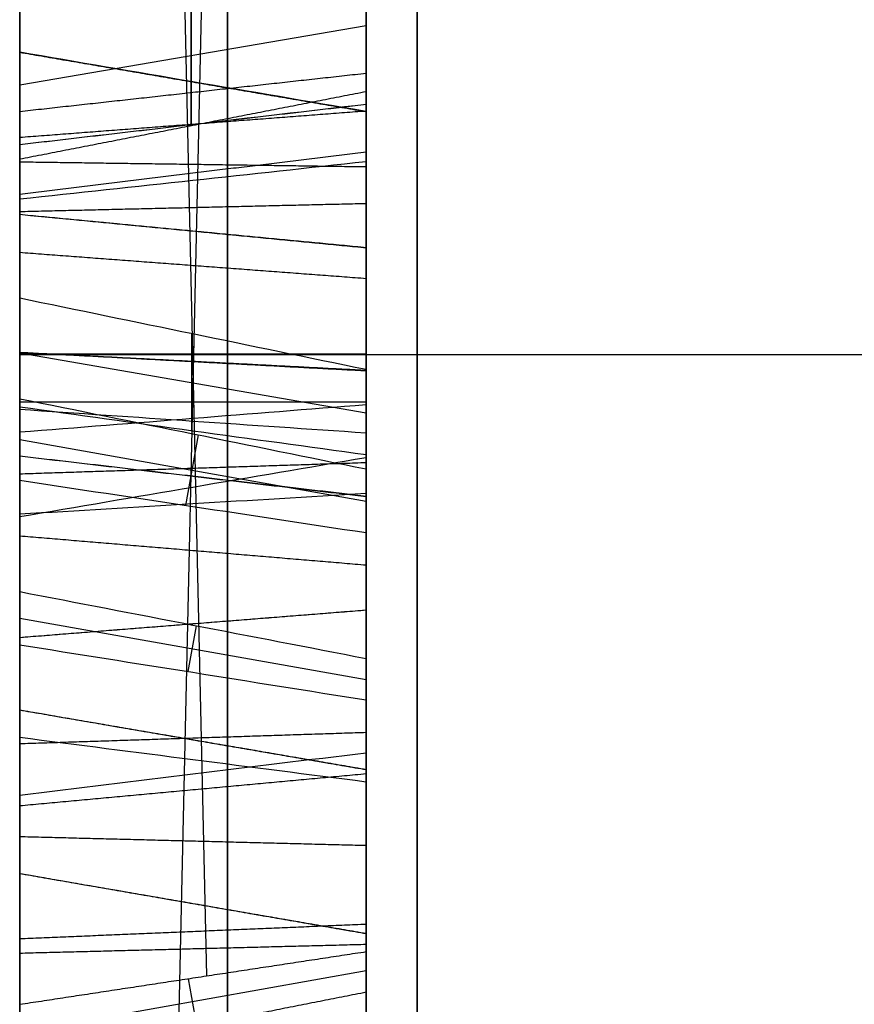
# Model space of a CAD drawing. Header units: millimetres. Extents: x 0 to 284, y -110 to 65.
# Tile 6 of 256: x 73 to 73.602, y -50.68 to -49.969. Entities that reach past the tile are written whole.
import ezdxf

# ---------------------------------------------------------------- set-up
doc = ezdxf.new("R2010")
doc.units = ezdxf.units.MM
doc.layers.add('Layer 01', color=18, linetype='Continuous', true_color=0x000000)

# ---------------------------------------------------------------- blocks, each defined once
blk = doc.blocks.new('Block 01')
at = {"layer": 'Layer 01'}
for p, q in [((73, -52.48365, 20.44534), (73, -45.48088, 20.44534)), ((73, -52.48367, -20.44534), (73, -47.81379, -20.44534)), ((73.12341, -48.38415, 11.95724), (73.12341, -50.04595, 13.65965)), ((73.25, -50.52146, 7.86603), (73.25, -48.76587, 7.86603)), ((73.13505, -50.6595, 8.13241), (73.11495, -49.76177, 8.01938)), ((73.11487, -50.69783, 7.86491), (73.13513, -49.79304, 7.751)), ((73.12389, -50.04585, 13.65967), (73.12389, -49.94923, 14.04722)), ((73.25, -49.97386, 13.85652), (73, -50.01663, 13.86719)), ((73.25, -50.00743, -12.79009), (73.25, -50.30275, -12.79009)), ((73.12413, -50.26598, -9.60173), (73.12413, -50.19589, -9.95897)), ((73.25, -50.25342, -9.78105), (73, -50.21016, -9.77257)), ((73, -50.21064, 8.09812), (73.25, -50.21064, 8.05367)), ((73.25, -50.24544, 7.83018), (73, -50.24544, 7.78573)), ((73.1199, -50.31997, -8.67009), (73.12896, -50.26913, -9.02964)), ((73, -50.27237, -8.84994), (73.25, -50.31692, -8.84994)), ((73, -50.4014, -6.49189), (73.25, -50.44568, -6.49189)), ((73.1217, -50.43996, -6.31201), (73.12757, -50.40683, -6.67353)), ((73.25, -50.74667, 10.65293), (73.25, -50.46146, 10.65293)), ((73.25, -50.6171, -10.27862), (73.25, -50.8944, -10.27862)), ((73.25, -50.65589, 8.00286), (73, -50.70034, 8.00286)), ((73.1215, -50.66157, 8.13508), (73.1275, -50.69534, 7.86683))]:
    blk.add_line(p, q, dxfattribs=at)
at = {"layer": 'Layer 01', "extrusion": (0, 1, -4.44089e-16)}
blk.add_arc((-74, -3.96569, -50.21107), 1, 360, 88, dxfattribs=at)
at = {"layer": 'Layer 01', "extrusion": (0, -1, 4.44089e-16)}
blk.add_arc((74, 3.96569, 50.21107), 1, 180, 268, dxfattribs=at)
at = {"layer": 'Layer 01', "extrusion": (1, 2.49933e-15, 1.46642e-15)}
blk.add_open_spline([(73, -56.18552, -3.96569), (73, -56.07949, -5.46787), (73, -55.83119, -7.70754), (73, -55.38528, -10.29668), (73, -55.12328, -11.5853), (73, -54.98251, -12.22812), (73, -54.92009, -12.5033), (73, -54.87801, -12.68668), (73, -54.85703, -12.77711), (73, -54.1379, -15.841), (73, -53.20569, -18.73528), (73, -51.45384, -22.9645), (73, -50.49551, -25.0367), (73, -49.23323, -27.38006), (73, -48.56603, -28.53318), (73, -48.22342, -29.10511), (73, -48.07465, -29.34922), (73, -47.97505, -29.51175), (73, -47.92439, -29.59394), (73, -46.28804, -32.23389), (73, -44.50755, -34.65091), (73, -42.53333, -36.925)], degree=3, knots=[0, 0, 0, 0, 4.540564, 6.810846, 7.945987, 8.513557, 8.797343, 8.797343, 9.081128, 9.081128, 18.162256, 18.162256, 22.70282, 24.973102, 26.108243, 26.675813, 26.959598, 26.959598, 27.243384, 27.243384, 36.324511, 36.324511, 36.324511, 36.324511], dxfattribs=at)
at = {"layer": 'Layer 01', "extrusion": (1, 9.05746e-15, -3.75172e-15)}
blk.add_open_spline([(73, -42.53333, 36.925), (73, -43.52056, 35.78782), (73, -44.92866, 34.02856), (73, -46.44416, 31.88246), (73, -47.17009, 30.786), (73, -47.5251, 30.23192), (73, -47.67554, 29.9932), (73, -47.77545, 29.83378), (73, -47.82456, 29.755), (73, -49.48255, 27.07999), (73, -50.86995, 24.37426), (73, -52.62171, 20.14501), (73, -53.40933, 18.0021), (73, -54.17377, 15.45252), (73, -54.51738, 14.16536), (73, -54.67953, 13.51869), (73, -54.74695, 13.24088), (73, -54.79144, 13.05553), (73, -54.81373, 12.96158), (73, -55.5234, 9.93778), (73, -55.97349, 6.9697), (73, -56.18552, 3.96569)], degree=3, knots=[0, 0, 0, 0, 4.540564, 6.810846, 7.945987, 8.513557, 8.797343, 8.797343, 9.081128, 9.081128, 18.162256, 18.162256, 22.70282, 24.973102, 26.108243, 26.675813, 26.959598, 26.959598, 27.243384, 27.243384, 36.324511, 36.324511, 36.324511, 36.324511], dxfattribs=at)
at = {"layer": 'Layer 01', "extrusion": (1, 4.54066e-16, 2.3174e-15)}
blk.add_rational_spline([(73.28675, -43.06261, -37.38449), (73.28675, -51.23583, -27.96989), (73.28675, -56.0069, -16.4515), (73.28675, -56.88469, -4.01504)], [0.856625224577, 0.82723175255, 0.82723175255, 0.856625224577], degree=3, dxfattribs=at)
at = {"layer": 'Layer 01', "extrusion": (1, 5.20164e-15, -3.00632e-15)}
blk.add_rational_spline([(73.28675, -56.88469, 4.01504), (73.28675, -56.0069, 16.4515), (73.28675, -51.23583, 27.96989), (73.28675, -43.06261, 37.38449)], [0.856625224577, 0.82723175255, 0.82723175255, 0.856625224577], degree=3, dxfattribs=at)
at = {"layer": 'Layer 01'}
for points, degree in [([(73, -44.23663, -3.96569), (73, -50.21107, -3.96569), (73, -56.18552, -3.96569)], 2), ([(73, -44.23663, 3.96569), (73, -50.21107, 3.96569), (73, -56.18552, 3.96569)], 2), ([(73.25, -48.37261, 11.97736), (73.25, -49.19694, 12.82185), (73.25, -50.02128, 13.66633)], 2), ([(73, -50.07, 13.65313), (73, -49.2327, 12.79538), (73, -48.39541, 11.93762)], 2), ([(73.25, -50.64201, 8.10969), (73.25, -50.19162, 8.0512), (73.25, -49.74122, 7.9927)], 2), ([(73.25, -49.77034, 7.76847), (73.25, -50.22074, 7.82697), (73.25, -50.67114, 7.88547)], 2), ([(73, -49.77926, 8.04209), (73, -50.22965, 8.10059), (73, -50.68005, 8.15909)], 2), ([(73, -50.72053, 7.84743), (73, -50.27013, 7.78893), (73, -49.81973, 7.73044)], 2), ([(73.25, -50.02128, 13.66633), (73.25, -49.97716, 13.8433), (73.25, -49.93303, 14.02027)], 2), ([(73, -49.96514, 14.0737), (73, -50.01757, 13.86342), (73, -50.07, 13.65313)], 2), ([(73, -49.99301, -13.10028), (73.125, -50.0144, -13.1056), (73.25, -50.03579, -13.11092)], 2), ([(73, -49.99301, -13.10028), (73.125, -50.01433, -13.10585), (73.25, -50.03566, -13.11142)], 2), ([(73, -50.03569, -5.58269), (73.125, -50.02189, -5.56546), (73.25, -50.00808, -5.54822)], 2), ([(73, -50.07, 13.65313), (73.125, -50.04564, 13.65973), (73.25, -50.02128, 13.66633)], 2), ([(73, -50.05955, -12.30945), (73.08333, -50.04984, -12.32047), (73.16667, -50.04013, -12.3315), (73.25, -50.03042, -12.34253)], 3), ([(73, -50.05955, -12.30945), (73.125, -50.04504, -12.32603), (73.25, -50.03052, -12.34261)], 2), ([(73, -50.05436, 9.92191), (73.125, -50.04481, 9.94179), (73.25, -50.03525, 9.96168)], 2), ([(73, -50.09537, -13.60924), (73.125, -50.0801, -13.59376), (73.25, -50.06484, -13.57829)], 2), ([(73, -50.09887, -7.78929), (73.08333, -50.08986, -7.77769), (73.16667, -50.08084, -7.76609), (73.25, -50.07181, -7.75449)], 3), ([(73, -50.07204, 11.3067), (73.125, -50.0738, 11.32862), (73.25, -50.07555, 11.35054)], 2), ([(73, -50.10789, 11.70489), (73.125, -50.10497, 11.68312), (73.25, -50.10205, 11.66134)], 2), ([(73, -50.10994, -5.08114), (73.125, -50.12188, -5.09967), (73.25, -50.13382, -5.1182)], 2), ([(73, -50.10994, -5.08114), (73.125, -50.12199, -5.0996), (73.25, -50.13403, -5.11806)], 2), ([(73, -50.13736, -7.34743), (73.125, -50.14677, -7.36736), (73.25, -50.15617, -7.38729)], 2), ([(73, -50.13736, -7.34743), (73.125, -50.14677, -7.36736), (73.25, -50.15617, -7.38729)], 2), ([(73, -50.17027, -9.97589), (73, -50.20952, -9.77583), (73, -50.24877, -9.57577)], 2), ([(73, -50.20947, -10.85627), (73.125, -50.21594, -10.87734), (73.25, -50.22242, -10.89841)], 2), ([(73, -50.20947, -10.85627), (73.125, -50.21614, -10.87728), (73.25, -50.22282, -10.89828)], 2), ([(73.25, -50.22174, -9.9425), (73.25, -50.25254, -9.78555), (73.25, -50.28333, -9.6286)], 2), ([(73, -50.24301, -9.05121), (73, -50.27244, -8.84947), (73, -50.30187, -8.64774)], 2), ([(73, -50.26703, -5.43044), (73.08333, -50.26042, -5.41732), (73.16667, -50.25381, -5.4042), (73.25, -50.24719, -5.39108)], 3), ([(73.25, -50.26786, 11.30322), (73.16667, -50.26219, 11.28967), (73.08333, -50.25652, 11.27611), (73, -50.25085, 11.26256)], 3), ([(73, -50.28428, 10.50433), (73.125, -50.29876, 10.48772), (73.25, -50.31324, 10.4711)], 2), ([(73, -50.28428, 10.50433), (73.125, -50.29892, 10.48786), (73.25, -50.31356, 10.47138)], 2), ([(73, -50.32811, -13.1857), (73.08333, -50.31387, -13.18207), (73.16667, -50.29963, -13.17844), (73.25, -50.2854, -13.17481)], 3), ([(73, -50.29719, -7.70251), (73.125, -50.29312, -7.6809), (73.25, -50.28904, -7.65928)], 2), ([(73.25, -50.33966, -8.69405), (73.25, -50.31668, -8.85155), (73.25, -50.29371, -9.00904)], 2), ([(73, -50.32619, -11.19587), (73.08333, -50.3212, -11.18205), (73.16667, -50.31621, -11.16823), (73.25, -50.31121, -11.15441)], 3), ([(73, -50.34194, -10.03695), (73.125, -50.35246, -10.01764), (73.25, -50.36298, -9.99832)], 2), ([(73, -50.38224, -6.69465), (73, -50.40142, -6.49168), (73, -50.42061, -6.28872)], 2), ([(73, -50.41526, 11.60704), (73.08333, -50.40865, 11.59392), (73.16667, -50.40205, 11.58079), (73.25, -50.39544, 11.56767)], 3), ([(73, -50.41526, 11.60704), (73.125, -50.40537, 11.58735), (73.25, -50.39547, 11.56765)], 2), ([(73.25, -50.43045, -6.65305), (73.25, -50.44541, -6.49471), (73.25, -50.46038, -6.33637)], 2), ([(73, -50.46762, 11.01736), (73.125, -50.48913, 11.02215), (73.25, -50.51064, 11.02695)], 2), ([(73, -50.46762, 11.01736), (73.125, -50.48905, 11.02249), (73.25, -50.51049, 11.02762)], 2), ([(73, -50.4919, -5.35297), (73.125, -50.48782, -5.33135), (73.25, -50.48374, -5.30973)], 2), ([(73, -50.48733, -10.15001), (73.08333, -50.49803, -10.13993), (73.16667, -50.50872, -10.12985), (73.25, -50.51941, -10.11977)], 3), ([(73, -50.52903, 10.24157), (73.08333, -50.51885, 10.25216), (73.16667, -50.50867, 10.26276), (73.25, -50.49849, 10.27335)], 3), ([(73, -50.53665, -9.68776), (73.125, -50.52512, -9.70647), (73.25, -50.5136, -9.72518)], 2), ([(73, -50.52903, 10.24157), (73, -50.52903, 10.24157), (73, -50.52903, 10.24157)], 2), ([(73, -50.55895, -7.70292), (73.125, -50.56213, -7.68111), (73.25, -50.56531, -7.6593)], 2), ([(73, -50.58562, -10.46217), (73.125, -50.60723, -10.46654), (73.25, -50.62883, -10.47091)], 2), ([(73, -50.58562, -10.46217), (73.125, -50.60729, -10.4662), (73.25, -50.62896, -10.47024)], 2), ([(73, -50.63266, -9.01861), (73.125, -50.6274, -8.99725), (73.25, -50.62213, -8.97588)], 2), ([(73, -50.64308, -7.30432), (73.125, -50.63989, -7.32613), (73.25, -50.63671, -7.34794)], 2), ([(73, -50.68005, 8.15909), (73.125, -50.66103, 8.13439), (73.25, -50.64201, 8.10969)], 2), ([(73.25, -50.67114, 7.88547), (73.25, -50.65658, 7.99758), (73.25, -50.64201, 8.10969)], 2), ([(73, -50.72053, 7.84743), (73.125, -50.69583, 7.86645), (73.25, -50.67114, 7.88547)], 2)]:
    blk.add_open_spline(points, degree=degree, dxfattribs=at)
at = {"layer": 'Layer 01', "extrusion": (1, 0, 0)}
for points in [[(73.25, -48.99696, -11.8333), (73.25, -49.42551, -11.94254), (73.25, -49.76899, -12.1123), (73.25, -50.03042, -12.34253)], [(73.15, -50.04207, -12.32929), (73.15, -49.77809, -12.09682), (73.15, -49.43188, -11.92597), (73.15, -49.00131, -11.81622)], [(73, -49.54242, -5.53562), (73, -49.73336, -5.353), (73, -49.9225, -5.20189), (73, -50.10994, -5.08114)], [(73.15, -50.40337, 11.58342), (73.15, -50.2122, 11.67964), (73.15, -50.02236, 11.70774), (73.15, -49.83113, 11.66985)], [(73.25, -50.39544, 11.56767), (73.25, -50.2133, 11.65935), (73.25, -50.03362, 11.68787), (73.25, -49.85241, 11.6559)], [(73.15, -49.91037, 11.32385), (73.15, -50.02847, 11.34608), (73.15, -50.14632, 11.33522), (73.15, -50.26106, 11.28696)], [(73.25, -49.92382, 11.3441), (73.25, -50.03951, 11.36287), (73.25, -50.15538, 11.35053), (73.25, -50.26786, 11.30322)], [(73.15, -50.20122, -9.95553), (73.15, -50.31815, -9.98325), (73.15, -50.42139, -10.0411), (73.15, -50.50658, -10.13187)], [(73.15, -50.25513, -5.40682), (73.15, -50.40494, -5.33038), (73.15, -50.56449, -5.30056), (73.15, -50.73313, -5.3165)], [(73.25, -50.28333, -9.6286), (73.25, -50.46188, -9.6731), (73.25, -50.61442, -9.77225), (73.25, -50.74352, -9.93008)], [(73.25, -50.88395, -10.50886), (73.25, -50.81931, -10.82619), (73.25, -50.63183, -11.03858), (73.25, -50.31121, -11.15441)], [(73.15, -50.31721, -11.17099), (73.15, -50.64284, -11.05335), (73.15, -50.83547, -10.83544), (73.15, -50.90126, -10.51224)], [(73.15, -50.56277, -7.67675), (73.15, -50.71033, -7.69827), (73.15, -50.82624, -7.75308), (73.15, -50.90626, -7.84415)], [(73.15, -51.14763, -7.62598), (73.15, -51.01889, -7.45735), (73.15, -50.85044, -7.3613), (73.15, -50.63926, -7.33049)]]:
    blk.add_open_spline(points, degree=3, dxfattribs=at)
at = {"layer": 'Layer 01', "extrusion": (1, -2.39637e-13, 5.13128e-13)}
blk.add_open_spline([(73, -49.00784, -11.79059), (73, -49.44144, -11.90111), (73, -49.79173, -12.07359), (73, -50.05955, -12.30945)], degree=3, dxfattribs=at)
at = {"layer": 'Layer 01', "extrusion": (-1, 6.05113e-16, 4.32642e-13)}
blk.add_open_spline([(73, -50.32619, -11.19587), (73, -49.99073, -11.31579), (73, -49.57514, -11.32831), (73, -49.07644, -11.23046)], degree=3, dxfattribs=at)
at = {"layer": 'Layer 01', "extrusion": (-1, 0, 0)}
for points in [[(73.15, -49.08153, -11.20451), (73.15, -49.57719, -11.30175), (73.15, -49.98781, -11.28872), (73.15, -50.3172, -11.17099)], [(73.25, -50.31121, -11.15441), (73.25, -49.98586, -11.27068), (73.25, -49.57855, -11.28405), (73.25, -49.08492, -11.18721)], [(73.25, -49.39156, 9.74462), (73.25, -49.8819, 9.85692), (73.25, -50.24855, 10.03481), (73.25, -50.49849, 10.27335)], [(73.15, -49.8645, -8.2089), (73.15, -49.89612, -8.00478), (73.15, -49.96808, -7.857), (73.15, -50.08264, -7.76841)], [(73.25, -50.29371, -9.00904), (73.25, -50.54609, -9.01484), (73.25, -50.75823, -8.95762), (73.25, -50.93202, -8.8392)], [(73.15, -50.41115, -6.66979), (73.15, -50.75513, -6.68739), (73.15, -51.02466, -6.62963), (73.15, -51.22308, -6.49993)], [(73.25, -51.21339, -6.4852), (73.25, -51.02269, -6.60984), (73.25, -50.76324, -6.66756), (73.25, -50.43045, -6.65305)]]:
    blk.add_open_spline(points, degree=3, dxfattribs=at)
at = {"layer": 'Layer 01', "extrusion": (-1, -1.78674e-13, 1.09681e-12)}
blk.add_open_spline([(73.25, -49.11673, -10.87367), (73.25, -49.17602, -10.88333), (73.25, -49.23531, -10.89299), (73.25, -49.2946, -10.90265), (73.25, -49.69137, -10.96729), (73.25, -49.99886, -10.9671), (73.25, -50.22242, -10.89841), (73.25, -50.22248, -10.89839), (73.25, -50.22255, -10.89837), (73.25, -50.22262, -10.89835)], degree=3, knots=[-1.123789, -1.123789, -1.123789, -1.123789, -0.943576, -0.943576, -0.943576, -0.000213, -0.000213, -0.000213, 0, 0, 0, 0], dxfattribs=at)
at = {"layer": 'Layer 01', "extrusion": (-1, -1.25563e-14, -9.66441e-14)}
blk.add_open_spline([(73.15, -50.21736, -10.88152), (73.15, -50.21732, -10.88153), (73.15, -50.21728, -10.88154), (73.15, -50.21724, -10.88156), (73.15, -49.99796, -10.94892), (73.15, -49.69286, -10.94966), (73.15, -49.29743, -10.88525), (73.15, -49.26186, -10.87945), (73.15, -49.22628, -10.87366), (73.15, -49.19071, -10.86786)], degree=3, knots=[0.0084116, 0.0084116, 0.0084116, 0.0084116, 0.0085739, 0.0085739, 0.0085739, 0.8659656, 0.8659656, 0.8659656, 0.9430986, 0.9430986, 0.9430986, 0.9430986], dxfattribs=at)
at = {"layer": 'Layer 01', "extrusion": (-1, -1.38276e-12, -3.33533e-12)}
blk.add_open_spline([(73.25, -50.3134, 10.47124), (73.25, -50.31335, 10.4712), (73.25, -50.3133, 10.47115), (73.25, -50.31324, 10.4711), (73.25, -50.13695, 10.31743), (73.25, -49.85612, 10.19219), (73.25, -49.46736, 10.08985), (73.25, -49.40927, 10.07456), (73.25, -49.35118, 10.05927), (73.25, -49.29308, 10.04398)], degree=3, knots=[0, 0, 0, 0, 0.000213, 0.000213, 0.000213, 0.943576, 0.943576, 0.943576, 1.123789, 1.123789, 1.123789, 1.123789], dxfattribs=at)
at = {"layer": 'Layer 01', "extrusion": (-1, 9.73988e-14, 6.05424e-12)}
blk.add_open_spline([(73, -49.30168, -10.85914), (73, -49.6951, -10.92323), (73, -49.99662, -10.92167), (73, -50.20947, -10.85627)], degree=3, dxfattribs=at)
at = {"layer": 'Layer 01', "extrusion": (-1, -7.46435e-14, -1.73839e-13)}
blk.add_open_spline([(73.15, -50.30175, 10.48448), (73.15, -50.30172, 10.48445), (73.15, -50.30169, 10.48442), (73.15, -50.30166, 10.48439), (73.15, -50.12874, 10.33366), (73.15, -49.85032, 10.20889), (73.15, -49.46287, 10.1069), (73.15, -49.42802, 10.09773), (73.15, -49.39316, 10.08855), (73.15, -49.35831, 10.07938)], degree=3, knots=[0.0084116, 0.0084116, 0.0084116, 0.0084116, 0.0085739, 0.0085739, 0.0085739, 0.8659656, 0.8659656, 0.8659656, 0.9430986, 0.9430986, 0.9430986, 0.9430986], dxfattribs=at)
at = {"layer": 'Layer 01', "extrusion": (-1, 4.36841e-14, 6.47138e-14)}
blk.add_open_spline([(73.15, -49.39549, 9.72743), (73.15, -49.88785, 9.84019), (73.15, -50.25767, 10.01911), (73.15, -50.51071, 10.26064)], degree=3, dxfattribs=at)
at = {"layer": 'Layer 01', "extrusion": (-1, 1.21535e-13, 2.80146e-13)}
blk.add_open_spline([(73, -50.52903, 10.24157), (73, -50.27135, 9.99558), (73, -49.89679, 9.81511), (73, -49.4014, 9.70165)], degree=3, dxfattribs=at)
at = {"layer": 'Layer 01', "extrusion": (-1, 1.3122e-12, 2.88415e-12)}
blk.add_open_spline([(73, -49.45614, 10.13248), (73, -49.84161, 10.23395), (73, -50.11643, 10.35802), (73, -50.28428, 10.50433)], degree=3, dxfattribs=at)
at = {"layer": 'Layer 01', "extrusion": (-1, -1.50481e-13, -1.86328e-13)}
blk.add_open_spline([(73, -49.55273, -13.45585), (73, -49.79436, -13.41134), (73, -49.94253, -13.29358), (73, -49.99301, -13.10028)], degree=3, dxfattribs=at)
at = {"layer": 'Layer 01', "extrusion": (-1, 0, 0)}
for points, knots in [([(73.15, -50.01864, -13.10682), (73.15, -50.01862, -13.10687), (73.15, -50.01861, -13.10691), (73.15, -50.0186, -13.10696), (73.15, -49.96508, -13.31191), (73.15, -49.80557, -13.43617), (73.15, -49.55752, -13.48186), (73.15, -49.55743, -13.48188), (73.15, -49.55735, -13.4819), (73.15, -49.55726, -13.48191)], [0.009576, 0.009576, 0.009576, 0.009576, 0.0098039, 0.0098039, 0.0098039, 0.9901961, 0.9901961, 0.9901961, 0.9905444, 0.9905444, 0.9905444, 0.9905444]), ([(73.15, -50.14865, -7.37135), (73.15, -50.02729, -7.4286), (73.15, -49.92357, -7.53747), (73.15, -49.83892, -7.70551), (73.15, -49.82468, -7.73378), (73.15, -49.81044, -7.76205), (73.15, -49.7962, -7.79033)], [0, 0, 0, 0, 0.7739197, 0.7739197, 0.7739197, 0.9041343, 0.9041343, 0.9041343, 0.9041343]), ([(73.15, -50.77414, -8.5872), (73.15, -50.77407, -8.58724), (73.15, -50.774, -8.58728), (73.15, -50.77393, -8.58732), (73.15, -50.65753, -8.65743), (73.15, -50.50718, -8.68556), (73.15, -50.32452, -8.67566)], [0.0093299, 0.0093299, 0.0093299, 0.0093299, 0.009901, 0.009901, 0.009901, 0.9578743, 0.9578743, 0.9578743, 0.9578743])]:
    blk.add_open_spline(points, degree=3, knots=knots, dxfattribs=at)
at = {"layer": 'Layer 01', "extrusion": (1, 0, 0)}
for points, knots in [([(73.15, -50.12433, -5.10333), (73.15, -50.12431, -5.10335), (73.15, -50.12429, -5.10336), (73.15, -50.12427, -5.10337), (73.15, -49.93846, -5.22308), (73.15, -49.75061, -5.37311), (73.15, -49.5607, -5.55474), (73.15, -49.56059, -5.55485), (73.15, -49.56047, -5.55496), (73.15, -49.56036, -5.55507)], [0.0096949, 0.0096949, 0.0096949, 0.0096949, 0.0098039, 0.0098039, 0.0098039, 0.9901961, 0.9901961, 0.9901961, 0.99079, 0.99079, 0.99079, 0.99079]), ([(73.15, -49.79083, -12.56299), (73.15, -49.79087, -12.56302), (73.15, -49.79091, -12.56305), (73.15, -49.79095, -12.56308), (73.15, -49.98941, -12.71417), (73.15, -50.07064, -12.89777), (73.15, -50.01867, -13.10666), (73.15, -50.01866, -13.10672), (73.15, -50.01865, -13.10677), (73.15, -50.01864, -13.10682)], [0.0095971, 0.0095971, 0.0095971, 0.0095971, 0.0098039, 0.0098039, 0.0098039, 0.9901961, 0.9901961, 0.9901961, 0.9904374, 0.9904374, 0.9904374, 0.9904374]), ([(73.15, -50.30248, -13.17917), (73.15, -50.38694, -12.8384), (73.15, -50.30125, -12.55621), (73.15, -50.04213, -12.32934), (73.15, -50.04211, -12.32933), (73.15, -50.04209, -12.32931), (73.15, -50.04207, -12.32929)], [0.0001584, 0.0001584, 0.0001584, 0.0001584, 0.990099, 0.990099, 0.990099, 0.9901732, 0.9901732, 0.9901732, 0.9901732]), ([(73.15, -50.61159, -10.46721), (73.15, -50.61158, -10.46728), (73.15, -50.61156, -10.46735), (73.15, -50.61155, -10.46742), (73.15, -50.56997, -10.67295), (73.15, -50.43544, -10.81221), (73.15, -50.21748, -10.88148), (73.15, -50.21744, -10.88149), (73.15, -50.2174, -10.88151), (73.15, -50.21736, -10.88152)], [0.0094675, 0.0094675, 0.0094675, 0.0094675, 0.0098039, 0.0098039, 0.0098039, 0.9901961, 0.9901961, 0.9901961, 0.9903744, 0.9903744, 0.9903744, 0.9903744]), ([(73.15, -50.26106, 11.28696), (73.15, -50.38276, 11.23634), (73.15, -50.4636, 11.14777), (73.15, -50.49334, 11.02351), (73.15, -50.49335, 11.02345), (73.15, -50.49337, 11.02338), (73.15, -50.49339, 11.02332)], [0.0001458, 0.0001458, 0.0001458, 0.0001458, 0.990099, 0.990099, 0.990099, 0.9906106, 0.9906106, 0.9906106, 0.9906106]), ([(73.15, -50.49339, 11.02332), (73.15, -50.4934, 11.02325), (73.15, -50.49342, 11.02318), (73.15, -50.49343, 11.02311), (73.15, -50.53905, 10.81843), (73.15, -50.47279, 10.6365), (73.15, -50.30185, 10.48456), (73.15, -50.30182, 10.48453), (73.15, -50.30179, 10.48451), (73.15, -50.30175, 10.48448)], [0.0094675, 0.0094675, 0.0094675, 0.0094675, 0.0098039, 0.0098039, 0.0098039, 0.9901961, 0.9901961, 0.9901961, 0.9903744, 0.9903744, 0.9903744, 0.9903744]), ([(73.15, -50.77633, 11.1), (73.15, -50.72238, 11.32516), (73.15, -50.5996, 11.48481), (73.15, -50.40339, 11.58341), (73.15, -50.40338, 11.58341), (73.15, -50.40337, 11.58341), (73.15, -50.40337, 11.58342)], [0.0003085, 0.0003085, 0.0003085, 0.0003085, 0.990099, 0.990099, 0.990099, 0.9901267, 0.9901267, 0.9901267, 0.9901267])]:
    blk.add_open_spline(points, degree=3, knots=knots, dxfattribs=at)
at = {"layer": 'Layer 01', "extrusion": (-1, -1.51945e-13, -3.96779e-14)}
blk.add_open_spline([(73.25, -50.03572, -13.11117), (73.25, -50.0357, -13.11125), (73.25, -50.03568, -13.11133), (73.25, -50.03566, -13.11142), (73.25, -49.98011, -13.32414), (73.25, -49.81305, -13.45272), (73.25, -49.56072, -13.4992), (73.25, -49.56057, -13.49923), (73.25, -49.56042, -13.49926), (73.25, -49.56027, -13.49929)], degree=3, knots=[0, 0, 0, 0, 0.0002556, 0.0002556, 0.0002556, 0.6875053, 0.6875053, 0.6875053, 0.6879611, 0.6879611, 0.6879611, 0.6879611], dxfattribs=at)
at = {"layer": 'Layer 01', "extrusion": (1, -5.2575e-12, -6.43653e-12)}
blk.add_open_spline([(73.25, -49.57231, -5.56803), (73.25, -49.57251, -5.56785), (73.25, -49.5727, -5.56766), (73.25, -49.57289, -5.56748), (73.25, -49.7621, -5.38651), (73.25, -49.9491, -5.2372), (73.25, -50.13382, -5.1182), (73.25, -50.13385, -5.11817), (73.25, -50.13389, -5.11815), (73.25, -50.13392, -5.11813)], degree=3, knots=[-0.721771, -0.721771, -0.721771, -0.721771, -0.7209779, -0.7209779, -0.7209779, -0.0001254, -0.0001254, -0.0001254, 0, 0, 0, 0], dxfattribs=at)
at = {"layer": 'Layer 01', "extrusion": (-1, 3.96152e-13, 4.0085e-13)}
blk.add_open_spline([(73.25, -50.2854, -13.17481), (73.25, -50.19764, -13.5097), (73.25, -49.99338, -13.70992), (73.25, -49.66019, -13.79268)], degree=3, dxfattribs=at)
at = {"layer": 'Layer 01', "extrusion": (-1, 6.00956e-14, 1.57422e-14)}
blk.add_open_spline([(73.15, -49.66434, -13.80982), (73.15, -50.00325, -13.72567), (73.15, -50.21325, -13.5198), (73.15, -50.30248, -13.17917)], degree=3, dxfattribs=at)
at = {"layer": 'Layer 01', "extrusion": (-1, 2.85006e-12, 2.86204e-12)}
blk.add_open_spline([(73, -50.32811, -13.1857), (73, -50.23668, -13.53494), (73, -50.01807, -13.74929), (73, -49.67056, -13.83553)], degree=3, dxfattribs=at)
at = {"layer": 'Layer 01', "extrusion": (1, 8.21604e-12, 1.01667e-11)}
blk.add_open_spline([(73.25, -50.24719, -5.39108), (73.25, -50.09379, -5.46752), (73.25, -49.92966, -5.60083), (73.25, -49.74849, -5.78851)], degree=3, dxfattribs=at)
at = {"layer": 'Layer 01', "extrusion": (1, -2.51279e-13, -3.15038e-13)}
blk.add_open_spline([(73.15, -49.76093, -5.801), (73.15, -49.94145, -5.61398), (73.15, -50.10447, -5.48189), (73.15, -50.25513, -5.40682)], degree=3, dxfattribs=at)
at = {"layer": 'Layer 01', "extrusion": (1, 5.2135e-13, -1.23897e-12)}
blk.add_open_spline([(73, -49.99301, -13.10028), (73, -50.04209, -12.903), (73, -49.96779, -12.73095), (73, -49.77493, -12.58413)], degree=3, dxfattribs=at)
at = {"layer": 'Layer 01', "extrusion": (1, 1.08683e-11, 1.36443e-11)}
blk.add_open_spline([(73, -50.26703, -5.43044), (73, -50.12049, -5.50343), (73, -49.95914, -5.63369), (73, -49.7796, -5.81974)], degree=3, dxfattribs=at)
at = {"layer": 'Layer 01', "extrusion": (-1, -3.15384e-13, -2.51429e-13)}
blk.add_open_spline([(73.25, -50.15617, -7.38729), (73.25, -50.03929, -7.44244), (73.25, -49.93813, -7.54776), (73.25, -49.85467, -7.71344), (73.25, -49.83094, -7.76056), (73.25, -49.8072, -7.80768), (73.25, -49.78346, -7.8548)], degree=3, knots=[-0.6190695, -0.6190695, -0.6190695, -0.6190695, -0.1582864, -0.1582864, -0.1582864, 0, 0, 0, 0], dxfattribs=at)
at = {"layer": 'Layer 01', "extrusion": (1, -1.9336e-14, 3.14439e-13)}
blk.add_open_spline([(73, -49.79935, 11.69011), (73, -50.00548, 11.73732), (73, -50.2107, 11.71001), (73, -50.41526, 11.60704)], degree=3, dxfattribs=at)
at = {"layer": 'Layer 01', "extrusion": (1, 1.81723e-12, -8.58334e-13)}
blk.add_open_spline([(73.25, -49.80142, -12.5489), (73.25, -49.80149, -12.54895), (73.25, -49.80156, -12.549), (73.25, -49.80163, -12.54905), (73.25, -50.00383, -12.70298), (73.25, -50.08968, -12.89428), (73.25, -50.03579, -13.11092), (73.25, -50.03577, -13.111), (73.25, -50.03574, -13.11109), (73.25, -50.03572, -13.11117)], degree=3, knots=[0, 0, 0, 0, 0.0002596, 0.0002596, 0.0002596, 0.6873081, 0.6873081, 0.6873081, 0.6875637, 0.6875637, 0.6875637, 0.6875637], dxfattribs=at)
at = {"layer": 'Layer 01', "extrusion": (-1, -4.85375e-12, -4.51551e-12)}
blk.add_open_spline([(73, -49.8153, -7.69361), (73, -49.90173, -7.52203), (73, -50.0093, -7.40785), (73, -50.13736, -7.34743)], degree=3, dxfattribs=at)
at = {"layer": 'Layer 01', "extrusion": (-1, -3.50482e-14, 1.12932e-13)}
blk.add_open_spline([(73.25, -49.84986, -8.18895), (73.25, -49.88323, -7.99105), (73.25, -49.95571, -7.84429), (73.25, -50.07181, -7.75449)], degree=3, dxfattribs=at)
at = {"layer": 'Layer 01', "extrusion": (-1, -2.90949e-13, -1.05578e-13)}
blk.add_open_spline([(73, -50.09887, -7.78929), (73, -49.98709, -7.8757), (73, -49.91577, -8.02469), (73, -49.88688, -8.2389)], degree=3, dxfattribs=at)
at = {"layer": 'Layer 01', "extrusion": (1, -1.19247e-13, 1.4278e-12)}
blk.add_open_spline([(73, -50.25085, 11.26256), (73, -50.1328, 11.31223), (73, -50.01224, 11.32057), (73, -49.89038, 11.29266)], degree=3, dxfattribs=at)
at = {"layer": 'Layer 01', "extrusion": (0.173648, 0.952856, 0.248821)}
blk.add_open_spline([(73.25, -50.03572, -13.11117), (73.16667, -50.02148, -13.10755), (73.08333, -50.00724, -13.10392), (73, -49.99301, -13.10028)], degree=3, dxfattribs=at)
at = {"layer": 'Layer 01', "extrusion": (1, -1.52592e-13, 4.67477e-14)}
blk.add_open_spline([(73.25, -50.03042, -12.34253), (73.25, -50.03045, -12.34256), (73.25, -50.03048, -12.34258), (73.25, -50.03052, -12.34261), (73.25, -50.28495, -12.56538), (73.25, -50.36841, -12.83971), (73.25, -50.2854, -13.17481)], degree=3, knots=[0, 0, 0, 0, 0.0001268, 0.0001268, 0.0001268, 0.9702774, 0.9702774, 0.9702774, 0.9702774], dxfattribs=at)
at = {"layer": 'Layer 01', "extrusion": (1, 3.84311e-13, -1.34004e-13)}
blk.add_open_spline([(73, -50.05955, -12.30945), (73, -50.32569, -12.54246), (73, -50.41473, -12.83643), (73, -50.32811, -13.1857)], degree=3, dxfattribs=at)
at = {"layer": 'Layer 01', "extrusion": (1, 3.73743e-14, 1.9376e-13)}
blk.add_open_spline([(73.25, -50.07181, -7.75449), (73.25, -50.19636, -7.65712), (73.25, -50.3622, -7.62967), (73.25, -50.56531, -7.6593)], degree=3, dxfattribs=at)
at = {"layer": 'Layer 01', "extrusion": (1, -7.48076e-16, 1.51119e-13)}
blk.add_open_spline([(73.15, -50.08264, -7.76841), (73.15, -50.20215, -7.67496), (73.15, -50.36229, -7.6475), (73.15, -50.56277, -7.67675)], degree=3, dxfattribs=at)
at = {"layer": 'Layer 01', "extrusion": (1, 1.60346e-13, 8.54134e-13)}
blk.add_open_spline([(73, -50.55895, -7.70292), (73, -50.36242, -7.67425), (73, -50.21083, -7.70172), (73, -50.09887, -7.78929)], degree=3, dxfattribs=at)
at = {"layer": 'Layer 01', "extrusion": (1, 3.60232e-14, 2.52499e-13)}
blk.add_open_spline([(73, -50.10994, -5.08114), (73, -50.29379, -4.96122), (73, -50.50615, -4.91205), (73, -50.74342, -4.93448)], degree=3, dxfattribs=at)
at = {"layer": 'Layer 01', "extrusion": (0.173648, 0.538049, 0.824833)}
blk.add_open_spline([(73, -50.10994, -5.08114), (73.08333, -50.11793, -5.09347), (73.16667, -50.12593, -5.1058), (73.25, -50.13392, -5.11813)], degree=3, dxfattribs=at)
at = {"layer": 'Layer 01', "extrusion": (1, -3.68e-12, -1.61207e-11)}
blk.add_open_spline([(73.15, -50.74094, -4.96081), (73.15, -50.50881, -4.93887), (73.15, -50.30302, -4.98677), (73.15, -50.12439, -5.10329), (73.15, -50.12437, -5.1033), (73.15, -50.12435, -5.10332), (73.15, -50.12433, -5.10333)], degree=3, knots=[0, 0, 0, 0, 0.990099, 0.990099, 0.990099, 0.9902178, 0.9902178, 0.9902178, 0.9902178], dxfattribs=at)
at = {"layer": 'Layer 01', "extrusion": (1, -2.88268e-12, -1.28926e-11)}
blk.add_open_spline([(73.25, -50.13392, -5.11813), (73.25, -50.13396, -5.11811), (73.25, -50.13399, -5.11808), (73.25, -50.13403, -5.11806), (73.25, -50.30918, -5.00381), (73.25, -50.51059, -4.95675), (73.25, -50.73928, -4.97837)], degree=3, knots=[-0.6457868, -0.6457868, -0.6457868, -0.6457868, -0.6456614, -0.6456614, -0.6456614, 0, 0, 0, 0], dxfattribs=at)
at = {"layer": 'Layer 01', "extrusion": (1, 8.56475e-13, 1.00469e-11)}
blk.add_open_spline([(73, -50.13736, -7.34743), (73, -50.26542, -7.287), (73, -50.43383, -7.27379), (73, -50.64308, -7.30432)], degree=3, dxfattribs=at)
at = {"layer": 'Layer 01', "extrusion": (1, -4.31904e-13, -5.53382e-12)}
blk.add_open_spline([(73.15, -50.63926, -7.33049), (73.15, -50.43284, -7.30037), (73.15, -50.26987, -7.31415), (73.15, -50.14865, -7.37135), (73.15, -50.14865, -7.37135), (73.15, -50.14865, -7.37135), (73.15, -50.14865, -7.37135)], degree=3, knots=[0, 0, 0, 0, 0.990099, 0.990099, 0.990099, 0.990099, 0.990099, 0.990099, 0.990099], dxfattribs=at)
at = {"layer": 'Layer 01', "extrusion": (1, -3.74731e-13, -4.57527e-12)}
blk.add_open_spline([(73.25, -50.63671, -7.34794), (73.25, -50.43218, -7.3181), (73.25, -50.27284, -7.33225), (73.25, -50.15617, -7.38729)], degree=3, dxfattribs=at)
at = {"layer": 'Layer 01', "extrusion": (1, -4.24777e-13, 8.55108e-13)}
blk.add_open_spline([(73, -50.48733, -10.15001), (73, -50.39969, -10.05661), (73, -50.29294, -9.99995), (73, -50.17027, -9.97589)], degree=3, dxfattribs=at)
at = {"layer": 'Layer 01', "extrusion": (-0.173648, -0.966385, -0.189597)}
for points, knots in [([(73, -50.17027, -9.97589), (73.04163, -50.17889, -9.9701), (73.08328, -50.18748, -9.96442), (73.12495, -50.19606, -9.95886), (73.16661, -50.20464, -9.9533), (73.2083, -50.2132, -9.94784), (73.25, -50.22174, -9.9425)], [-0.2574202, -0.2574202, -0.2574202, -0.2574202, -0.1287083, -0.1287083, -0.1287083, 0, 0, 0, 0]), ([(73, -50.24877, -9.57577), (73.0417, -50.25457, -9.5844), (73.08338, -50.26035, -9.59312), (73.12505, -50.26611, -9.60192), (73.16672, -50.27187, -9.61072), (73.20837, -50.27761, -9.61962), (73.25, -50.28333, -9.6286)], [0, 0, 0, 0, 0.1289253, 0.1289253, 0.1289253, 0.2578482, 0.2578482, 0.2578482, 0.2578482])]:
    blk.add_open_spline(points, degree=3, knots=knots, dxfattribs=at)
at = {"layer": 'Layer 01', "extrusion": (1, -1.64015e-12, -1.56547e-12)}
blk.add_open_spline([(73, -50.20947, -10.85627), (73, -50.42025, -10.78928), (73, -50.54602, -10.65799), (73, -50.58562, -10.46217)], degree=3, dxfattribs=at)
at = {"layer": 'Layer 01', "extrusion": (-0.173648, -0.298286, -0.938548)}
blk.add_open_spline([(73, -50.20947, -10.85627), (73.08333, -50.21386, -10.8703), (73.16667, -50.21824, -10.88432), (73.25, -50.22262, -10.89835)], degree=3, dxfattribs=at)
at = {"layer": 'Layer 01', "extrusion": (1, 4.2981e-13, -1.04235e-12)}
blk.add_open_spline([(73.25, -50.51941, -10.11977), (73.25, -50.4359, -10.0308), (73.25, -50.33506, -9.9724), (73.25, -50.22174, -9.9425)], degree=3, dxfattribs=at)
at = {"layer": 'Layer 01', "extrusion": (1, -5.33316e-13, -1.07875e-13)}
blk.add_open_spline([(73.25, -50.22262, -10.89835), (73.25, -50.22269, -10.89833), (73.25, -50.22275, -10.89831), (73.25, -50.22282, -10.89828), (73.25, -50.44556, -10.82749), (73.25, -50.58595, -10.68293), (73.25, -50.62883, -10.47091), (73.25, -50.62885, -10.4708), (73.25, -50.62888, -10.47069), (73.25, -50.6289, -10.47058)], degree=3, knots=[-0.6520979, -0.6520979, -0.6520979, -0.6520979, -0.6518853, -0.6518853, -0.6518853, -0.000345, -0.000345, -0.000345, 0, 0, 0, 0], dxfattribs=at)
at = {"layer": 'Layer 01', "extrusion": (-1, 5.15864e-14, 2.90562e-13)}
blk.add_open_spline([(73, -50.95697, -8.87554), (73, -50.76293, -9.00781), (73, -50.52418, -9.06625), (73, -50.24301, -9.05121)], degree=3, dxfattribs=at)
at = {"layer": 'Layer 01', "extrusion": (0.173648, 0.974493, 0.142163)}
for points, knots in [([(73, -50.24301, -9.05121), (73.04169, -50.25145, -9.0443), (73.08337, -50.25989, -9.03733), (73.12503, -50.26834, -9.0303), (73.1667, -50.27679, -9.02328), (73.20836, -50.28524, -9.01619), (73.25, -50.29371, -9.00904)], [-0.2585505, -0.2585505, -0.2585505, -0.2585505, -0.1292747, -0.1292747, -0.1292747, 0, 0, 0, 0]), ([(73, -50.30187, -8.64774), (73.04165, -50.30815, -8.65555), (73.08331, -50.31444, -8.66331), (73.12498, -50.32074, -8.67103), (73.16664, -50.32704, -8.67875), (73.20832, -50.33335, -8.68642), (73.25, -50.33966, -8.69405)], [0, 0, 0, 0, 0.1285238, 0.1285238, 0.1285238, 0.2570469, 0.2570469, 0.2570469, 0.2570469])]:
    blk.add_open_spline(points, degree=3, knots=knots, dxfattribs=at)
at = {"layer": 'Layer 01', "extrusion": (1, -2.9973e-13, 4.8566e-13)}
blk.add_open_spline([(73, -50.24877, -9.57577), (73, -50.45628, -9.61649), (73, -50.63264, -9.7249), (73, -50.77764, -9.90217)], degree=3, dxfattribs=at)
at = {"layer": 'Layer 01', "extrusion": (1, 3.38625e-14, 7.96172e-13)}
blk.add_open_spline([(73.25, -50.73479, -5.29894), (73.25, -50.56305, -5.28271), (73.25, -50.39988, -5.31319), (73.25, -50.24719, -5.39108)], degree=3, dxfattribs=at)
at = {"layer": 'Layer 01', "extrusion": (1, -8.50696e-13, 6.94089e-13)}
blk.add_open_spline([(73, -50.46762, 11.01736), (73, -50.43987, 11.13325), (73, -50.3661, 11.21464), (73, -50.25085, 11.26256)], degree=3, dxfattribs=at)
at = {"layer": 'Layer 01', "extrusion": (1, 1.1485e-13, 6.07749e-13)}
blk.add_open_spline([(73, -50.73064, -5.34283), (73, -50.56664, -5.32733), (73, -50.41253, -5.35618), (73, -50.26703, -5.43044)], degree=3, dxfattribs=at)
at = {"layer": 'Layer 01', "extrusion": (1, -5.38515e-14, 1.29828e-13)}
blk.add_open_spline([(73.15, -50.75717, -9.91892), (73.15, -50.62166, -9.75325), (73.15, -50.45967, -9.65037), (73.15, -50.26956, -9.6072)], degree=3, dxfattribs=at)
at = {"layer": 'Layer 01', "extrusion": (1, 1.96609e-12, -1.78079e-12)}
blk.add_open_spline([(73.25, -50.26786, 11.30322), (73.25, -50.39386, 11.25081), (73.25, -50.47941, 11.15744), (73.25, -50.51049, 11.02762), (73.25, -50.51051, 11.02751), (73.25, -50.51054, 11.02739), (73.25, -50.51057, 11.02728)], degree=3, knots=[0, 0, 0, 0, 0.3965937, 0.3965937, 0.3965937, 0.3969386, 0.3969386, 0.3969386, 0.3969386], dxfattribs=at)
at = {"layer": 'Layer 01', "extrusion": (-1, 4.98777e-14, 1.11037e-13)}
blk.add_open_spline([(73.15, -50.2734, -9.02609), (73.15, -50.5374, -9.03548), (73.15, -50.76014, -8.97768), (73.15, -50.942, -8.85374)], degree=3, dxfattribs=at)
at = {"layer": 'Layer 01', "extrusion": (1, -1.25594e-12, -4.48835e-13)}
blk.add_open_spline([(73, -50.28428, 10.50433), (73, -50.44959, 10.65126), (73, -50.51108, 10.82236), (73, -50.46762, 11.01736)], degree=3, dxfattribs=at)
at = {"layer": 'Layer 01', "extrusion": (-0.173648, -0.65424, -0.736082)}
blk.add_open_spline([(73, -50.28428, 10.50433), (73.08333, -50.29399, 10.4933), (73.16667, -50.3037, 10.48227), (73.25, -50.3134, 10.47124)], degree=3, dxfattribs=at)
at = {"layer": 'Layer 01', "extrusion": (-1, 2.56697e-13, 1.24548e-12)}
blk.add_open_spline([(73, -50.30187, -8.64774), (73, -50.49233, -8.66135), (73, -50.64508, -8.63405), (73, -50.76028, -8.56467)], degree=3, dxfattribs=at)
at = {"layer": 'Layer 01', "extrusion": (1, 2.32747e-13, 8.25291e-14)}
blk.add_open_spline([(73.25, -50.51057, 11.02728), (73.25, -50.51059, 11.02717), (73.25, -50.51062, 11.02706), (73.25, -50.51064, 11.02695), (73.25, -50.5577, 10.81582), (73.25, -50.48825, 10.62665), (73.25, -50.31356, 10.47138), (73.25, -50.31351, 10.47134), (73.25, -50.31346, 10.47129), (73.25, -50.3134, 10.47124)], degree=3, knots=[0, 0, 0, 0, 0.000345, 0.000345, 0.000345, 0.6518853, 0.6518853, 0.6518853, 0.6520979, 0.6520979, 0.6520979, 0.6520979], dxfattribs=at)
at = {"layer": 'Layer 01', "extrusion": (1, -3.06909e-14, -6.24141e-15)}
blk.add_open_spline([(73, -50.92722, -10.51729), (73, -50.8597, -10.84931), (73, -50.65936, -11.0755), (73, -50.32619, -11.19587)], degree=3, dxfattribs=at)
at = {"layer": 'Layer 01', "extrusion": (-1, -5.85358e-14, -9.01911e-13)}
blk.add_open_spline([(73.25, -50.78336, -8.60223), (73.25, -50.78325, -8.60229), (73.25, -50.78314, -8.60236), (73.25, -50.78303, -8.60243), (73.25, -50.66608, -8.67286), (73.25, -50.51742, -8.7016), (73.25, -50.33966, -8.69405)], degree=3, knots=[0, 0, 0, 0, 0.000394, 0.000394, 0.000394, 0.4662437, 0.4662437, 0.4662437, 0.4662437], dxfattribs=at)
at = {"layer": 'Layer 01', "extrusion": (-1, 8.65699e-14, 5.11297e-13)}
blk.add_open_spline([(73, -51.23762, -6.52202), (73, -51.02748, -6.65941), (73, -50.74274, -6.71699), (73, -50.38224, -6.69465)], degree=3, dxfattribs=at)
at = {"layer": 'Layer 01', "extrusion": (0.173648, 0.980437, 0.092679)}
for points, knots in [([(73, -50.38224, -6.69465), (73.04168, -50.39027, -6.68778), (73.08335, -50.3983, -6.68088), (73.12502, -50.40633, -6.67395), (73.16669, -50.41437, -6.66702), (73.20835, -50.42241, -6.66006), (73.25, -50.43045, -6.65305)], [-0.257981, -0.257981, -0.257981, -0.257981, -0.1289903, -0.1289903, -0.1289903, 0, 0, 0, 0]), ([(73, -50.42061, -6.28872), (73.04166, -50.42723, -6.29672), (73.08332, -50.43385, -6.30469), (73.12498, -50.44048, -6.31264), (73.16665, -50.44711, -6.32058), (73.20832, -50.45374, -6.32849), (73.25, -50.46038, -6.33637)], [0, 0, 0, 0, 0.1287957, 0.1287957, 0.1287957, 0.2575911, 0.2575911, 0.2575911, 0.2575911])]:
    blk.add_open_spline(points, degree=3, knots=knots, dxfattribs=at)
at = {"layer": 'Layer 01', "extrusion": (1, 1.21092e-13, -9.33826e-14)}
blk.add_open_spline([(73.25, -50.75914, 11.09604), (73.25, -50.70622, 11.31677), (73.25, -50.58705, 11.47139), (73.25, -50.39547, 11.56765), (73.25, -50.39546, 11.56766), (73.25, -50.39545, 11.56766), (73.25, -50.39544, 11.56767)], degree=3, knots=[-0.6366314, -0.6366314, -0.6366314, -0.6366314, -0.00003, -0.00003, -0.00003, 0, 0, 0, 0], dxfattribs=at)
at = {"layer": 'Layer 01', "extrusion": (1, 8.2323e-13, -6.63884e-13)}
blk.add_open_spline([(73, -50.41526, 11.60704), (73, -50.61843, 11.50495), (73, -50.74661, 11.33775), (73, -50.8021, 11.10595)], degree=3, dxfattribs=at)
at = {"layer": 'Layer 01', "extrusion": (-1, 8.0921e-13, 5.20893e-12)}
blk.add_open_spline([(73, -50.42061, -6.28872), (73, -50.71023, -6.31609), (73, -50.91734, -6.28521), (73, -51.04205, -6.1949)], degree=3, dxfattribs=at)
at = {"layer": 'Layer 01', "extrusion": (-1, -1.78564e-12, -1.12422e-11)}
blk.add_open_spline([(73.15, -51.05774, -6.2162), (73.15, -51.05768, -6.21624), (73.15, -51.05762, -6.21628), (73.15, -51.05756, -6.21633), (73.15, -50.92804, -6.31012), (73.15, -50.72289, -6.34078), (73.15, -50.44446, -6.3174)], degree=3, knots=[0.009473, 0.009473, 0.009473, 0.009473, 0.009901, 0.009901, 0.009901, 0.9699674, 0.9699674, 0.9699674, 0.9699674], dxfattribs=at)
at = {"layer": 'Layer 01', "extrusion": (-1, -1.38596e-12, -7.68111e-12)}
blk.add_open_spline([(73.25, -50.46038, -6.33637), (73.25, -50.73173, -6.35724), (73.25, -50.93547, -6.3265), (73.25, -51.06791, -6.23061), (73.25, -51.068, -6.23054), (73.25, -51.06809, -6.23047), (73.25, -51.06819, -6.2304)], degree=3, knots=[-0.6420549, -0.6420549, -0.6420549, -0.6420549, -0.0003486, -0.0003486, -0.0003486, 0, 0, 0, 0], dxfattribs=at)
at = {"layer": 'Layer 01', "extrusion": (-0.173648, -0.957752, 0.229255)}
blk.add_open_spline([(73, -50.46762, 11.01736), (73.08333, -50.48193, 11.02068), (73.16667, -50.49625, 11.02399), (73.25, -50.51057, 11.02728)], degree=3, dxfattribs=at)
at = {"layer": 'Layer 01', "extrusion": (1, 1.51263e-13, -9.31517e-14)}
blk.add_open_spline([(73, -50.58562, -10.46217), (73, -50.60742, -10.34501), (73, -50.57313, -10.24065), (73, -50.48733, -10.15001)], degree=3, dxfattribs=at)
at = {"layer": 'Layer 01', "extrusion": (1, -8.31332e-12, -2.63393e-12)}
blk.add_open_spline([(73.25, -50.49849, 10.27335), (73.25, -50.74427, 10.50958), (73.25, -50.82916, 10.77986), (73.25, -50.75914, 11.09604)], degree=3, dxfattribs=at)
at = {"layer": 'Layer 01', "extrusion": (1, 8.48948e-14, 1.5793e-14)}
blk.add_open_spline([(73.15, -50.50658, -10.13187), (73.15, -50.59717, -10.2276), (73.15, -50.63499, -10.3414), (73.15, -50.61163, -10.46701), (73.15, -50.61162, -10.46708), (73.15, -50.6116, -10.46714), (73.15, -50.61159, -10.46721)], degree=3, knots=[0.0001458, 0.0001458, 0.0001458, 0.0001458, 0.990099, 0.990099, 0.990099, 0.9906106, 0.9906106, 0.9906106, 0.9906106], dxfattribs=at)
at = {"layer": 'Layer 01', "extrusion": (1, -1.06118e-11, -3.34124e-12)}
blk.add_open_spline([(73.15, -50.51071, 10.26064), (73.15, -50.76034, 10.50056), (73.15, -50.84768, 10.77798), (73.15, -50.77633, 11.1)], degree=3, dxfattribs=at)
at = {"layer": 'Layer 01', "extrusion": (1, 3.25289e-13, 6.05137e-14)}
blk.add_open_spline([(73.25, -50.6289, -10.47058), (73.25, -50.62892, -10.47046), (73.25, -50.62894, -10.47035), (73.25, -50.62896, -10.47024), (73.25, -50.65338, -10.339), (73.25, -50.6132, -10.2189), (73.25, -50.51941, -10.11977)], degree=3, knots=[-0.3969386, -0.3969386, -0.3969386, -0.3969386, -0.3965937, -0.3965937, -0.3965937, 0, 0, 0, 0], dxfattribs=at)
at = {"layer": 'Layer 01', "extrusion": (1, -5.72094e-14, -1.63243e-15)}
blk.add_open_spline([(73, -50.8021, 11.10595), (73, -50.87546, 10.77517), (73, -50.78444, 10.48704), (73, -50.52903, 10.24157)], degree=3, dxfattribs=at)
at = {"layer": 'Layer 01', "extrusion": (1, -4.21838e-13, 8.70191e-13)}
blk.add_open_spline([(73, -50.88645, -7.86168), (73, -50.81153, -7.77637), (73, -50.7023, -7.72383), (73, -50.55895, -7.70292)], degree=3, dxfattribs=at)
at = {"layer": 'Layer 01', "extrusion": (1, 8.00026e-13, -2.94925e-12)}
blk.add_open_spline([(73.25, -50.56531, -7.6593), (73.25, -50.71567, -7.68123), (73.25, -50.83605, -7.73756), (73.25, -50.91946, -7.83246)], degree=3, dxfattribs=at)
at = {"layer": 'Layer 01', "extrusion": (-0.173648, -0.968196, -0.180118)}
blk.add_open_spline([(73, -50.58562, -10.46217), (73.08333, -50.60005, -10.46496), (73.16667, -50.61448, -10.46776), (73.25, -50.6289, -10.47058)], degree=3, dxfattribs=at)
at = {"layer": 'Layer 01', "extrusion": (1, 1.5407e-13, -4.621e-13)}
blk.add_open_spline([(73.25, -51.13354, -7.6366), (73.25, -51.00753, -7.47157), (73.25, -50.84379, -7.37814), (73.25, -50.63671, -7.34794)], degree=3, dxfattribs=at)
at = {"layer": 'Layer 01', "extrusion": (1, -1.70782e-13, 2.93631e-13)}
blk.add_open_spline([(73, -50.64308, -7.30432), (73, -50.86042, -7.33602), (73, -51.03592, -7.43601), (73, -51.16874, -7.61005)], degree=3, dxfattribs=at)

msp = doc.modelspace()

# ---------------------------------------------------------------- block references
at = {"layer": 'Layer 01'}
msp.add_blockref('Block 01', (0, 0), dxfattribs=at)

doc.saveas('drawing.dxf')
